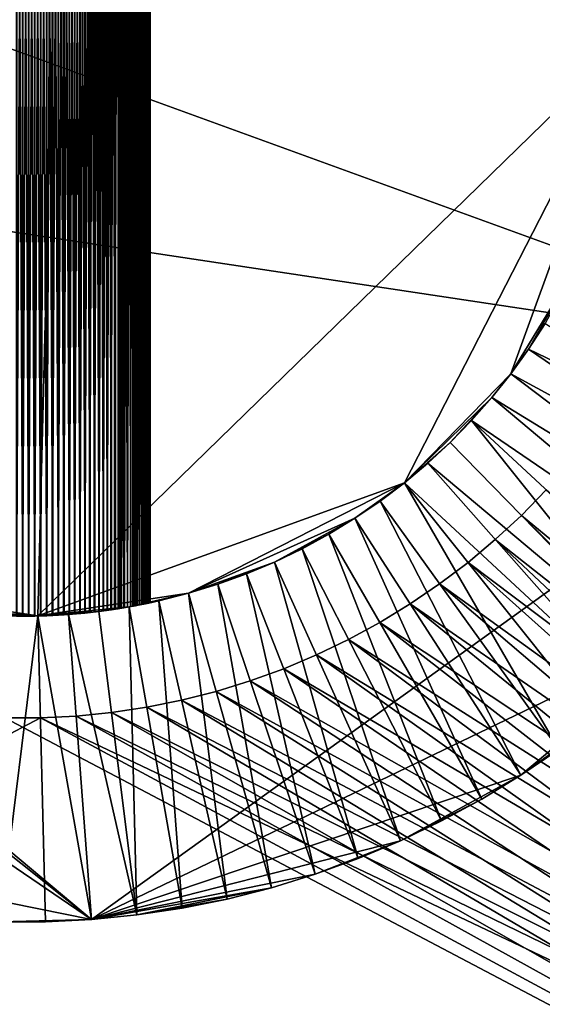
# Model space of a CAD drawing. Header units: millimetres. Extents: x 0 to 3270, y -325 to 325.
# Tile 231 of 256: x 1635 to 1640, y -10 to 0. Entities that reach past the tile are written whole.
import ezdxf

# ---------------------------------------------------------------- set-up
doc = ezdxf.new("R2010")
doc.units = ezdxf.units.MM
for name, color, linetype in [('Adapter1FrontHalf', 7, 'Continuous'), ('Adapter2MinusYHalf', 7, 'Continuous'), ('ConnectionPin', 7, 'Continuous')]:
    doc.layers.add(name, color=color, linetype=linetype)

# ---------------------------------------------------------------- blocks, each defined once
blk = doc.blocks.new('Adapter1FrontHalf')
at = {"layer": 'Adapter1FrontHalf'}
for points in [[(1640.1314, -4.7612, 800), (1650, -15, 800), (1639.8877, -5.0111, 800)], [(1639.8877, -5.0111, 800), (1640.1314, -4.7612, 812), (1640.1314, -4.7612, 800)], [(1639.8877, -5.0111, 812), (1640.1314, -4.7612, 812), (1639.8877, -5.0111, 800)], [(1640.1314, -4.7612, 812), (1639.8877, -5.0111, 812), (1650, -15, 812)], [(1639.6318, -5.2485, 800), (1639.8877, -5.0111, 800), (1650, -15, 800)], [(1639.6318, -5.2485, 800), (1639.6318, -5.2485, 812), (1639.8877, -5.0111, 800)], [(1639.6318, -5.2485, 812), (1639.8877, -5.0111, 812), (1639.8877, -5.0111, 800)], [(1650, -15, 812), (1639.8877, -5.0111, 812), (1639.6318, -5.2485, 812)], [(1639.3644, -5.4728, 800), (1639.6318, -5.2485, 800), (1650, -15, 800)], [(1639.3644, -5.4728, 800), (1639.6318, -5.2485, 812), (1639.6318, -5.2485, 800)], [(1639.3644, -5.4728, 812), (1639.6318, -5.2485, 812), (1639.3644, -5.4728, 800)], [(1650, -15, 812), (1639.6318, -5.2485, 812), (1639.3644, -5.4728, 812)], [(1639.0862, -5.6836, 800), (1639.3644, -5.4728, 800), (1650, -15, 800)], [(1639.0862, -5.6836, 800), (1639.0862, -5.6836, 812), (1639.3644, -5.4728, 800)], [(1639.0862, -5.6836, 812), (1639.3644, -5.4728, 812), (1639.3644, -5.4728, 800)], [(1650, -15, 812), (1639.3644, -5.4728, 812), (1639.0862, -5.6836, 812)], [(1638.7978, -5.8802, 800), (1639.0862, -5.6836, 800), (1650, -15, 800)], [(1638.7978, -5.8802, 800), (1639.0862, -5.6836, 812), (1639.0862, -5.6836, 800)], [(1638.7978, -5.8802, 812), (1639.0862, -5.6836, 812), (1638.7978, -5.8802, 800)], [(1650, -15, 812), (1639.0862, -5.6836, 812), (1638.7978, -5.8802, 812)], [(1638.5, -6.0622, 800), (1638.7978, -5.8802, 800), (1650, -15, 800)], [(1638.5, -6.0622, 800), (1638.7978, -5.8802, 812), (1638.7978, -5.8802, 800)], [(1638.5, -6.0622, 812), (1638.7978, -5.8802, 812), (1638.5, -6.0622, 800)], [(1650, -15, 812), (1638.7978, -5.8802, 812), (1638.5, -6.0622, 812)], [(1638.1935, -6.2291, 800), (1638.5, -6.0622, 800), (1650, -15, 800)], [(1638.1935, -6.2291, 800), (1638.5, -6.0622, 812), (1638.5, -6.0622, 800)], [(1638.1935, -6.2291, 812), (1638.5, -6.0622, 812), (1638.1935, -6.2291, 800)], [(1650, -15, 812), (1638.5, -6.0622, 812), (1638.1935, -6.2291, 812)], [(1637.879, -6.3805, 800), (1638.1935, -6.2291, 800), (1650, -15, 800)], [(1637.879, -6.3805, 800), (1637.879, -6.3805, 812), (1638.1935, -6.2291, 800)], [(1637.879, -6.3805, 812), (1638.1935, -6.2291, 812), (1638.1935, -6.2291, 800)], [(1650, -15, 812), (1638.1935, -6.2291, 812), (1637.879, -6.3805, 812)], [(1637.5574, -6.5161, 800), (1637.879, -6.3805, 800), (1650, -15, 800)], [(1637.5574, -6.5161, 800), (1637.879, -6.3805, 812), (1637.879, -6.3805, 800)], [(1637.5574, -6.5161, 812), (1637.879, -6.3805, 812), (1637.5574, -6.5161, 800)], [(1650, -15, 812), (1637.879, -6.3805, 812), (1637.5574, -6.5161, 812)], [(1637.2294, -6.6355, 800), (1637.5574, -6.5161, 800), (1650, -15, 800)], [(1637.2294, -6.6355, 800), (1637.5574, -6.5161, 812), (1637.5574, -6.5161, 800)], [(1637.2294, -6.6355, 812), (1637.5574, -6.5161, 812), (1637.2294, -6.6355, 800)], [(1650, -15, 812), (1637.5574, -6.5161, 812), (1637.2294, -6.6355, 812)], [(1636.8959, -6.7384, 800), (1637.2294, -6.6355, 800), (1650, -15, 800)], [(1636.8959, -6.7384, 800), (1637.2294, -6.6355, 812), (1637.2294, -6.6355, 800)], [(1636.8959, -6.7384, 812), (1637.2294, -6.6355, 812), (1636.8959, -6.7384, 800)], [(1650, -15, 812), (1637.2294, -6.6355, 812), (1636.8959, -6.7384, 812)], [(1636.5576, -6.8245, 800), (1636.8959, -6.7384, 800), (1650, -15, 800)], [(1636.5576, -6.8245, 800), (1636.5576, -6.8245, 812), (1636.8959, -6.7384, 800)], [(1636.5576, -6.8245, 812), (1636.8959, -6.7384, 812), (1636.8959, -6.7384, 800)], [(1650, -15, 812), (1636.8959, -6.7384, 812), (1636.5576, -6.8245, 812)], [(1636.2155, -6.8937, 800), (1636.5576, -6.8245, 800), (1650, -15, 800)], [(1636.2155, -6.8937, 800), (1636.5576, -6.8245, 812), (1636.5576, -6.8245, 800)], [(1636.2155, -6.8937, 812), (1636.5576, -6.8245, 812), (1636.2155, -6.8937, 800)], [(1650, -15, 812), (1636.5576, -6.8245, 812), (1636.2155, -6.8937, 812)], [(1635.5231, -6.9804, 800), (1635.8704, -6.9457, 800), (1650, -15, 800)], [(1635.5231, -6.9804, 800), (1635.8704, -6.9457, 812), (1635.8704, -6.9457, 800)], [(1635.5231, -6.9804, 812), (1635.8704, -6.9457, 812), (1635.5231, -6.9804, 800)], [(1650, -15, 812), (1635.8704, -6.9457, 812), (1635.5231, -6.9804, 812)], [(1635.8704, -6.9457, 800), (1636.2155, -6.8937, 800), (1650, -15, 800)], [(1635.8704, -6.9457, 800), (1636.2155, -6.8937, 812), (1636.2155, -6.8937, 800)], [(1635.8704, -6.9457, 812), (1636.2155, -6.8937, 812), (1635.8704, -6.9457, 800)], [(1650, -15, 812), (1636.2155, -6.8937, 812), (1635.8704, -6.9457, 812)], [(1618, -15, 800), (1634.8255, -6.9978, 800), (1650, -15, 800)], [(1650, -15, 812), (1634.8255, -6.9978, 812), (1618, -15, 812)], [(1634.8255, -6.9978, 800), (1635.1745, -6.9978, 800), (1650, -15, 800)], [(1634.8255, -6.9978, 800), (1635.1745, -6.9978, 812), (1635.1745, -6.9978, 800)], [(1634.8255, -6.9978, 812), (1635.1745, -6.9978, 812), (1634.8255, -6.9978, 800)], [(1650, -15, 812), (1635.1745, -6.9978, 812), (1634.8255, -6.9978, 812)], [(1635.1745, -6.9978, 800), (1635.5231, -6.9804, 800), (1650, -15, 800)], [(1635.1745, -6.9978, 800), (1635.5231, -6.9804, 812), (1635.5231, -6.9804, 800)], [(1635.1745, -6.9978, 812), (1635.5231, -6.9804, 812), (1635.1745, -6.9978, 800)], [(1650, -15, 812), (1635.5231, -6.9804, 812), (1635.1745, -6.9978, 812)]]:
    blk.add_3dface(points, dxfattribs=at)
blk = doc.blocks.new('Adapter2MinusYHalf')
at = {"layer": 'Adapter2MinusYHalf'}
for points in [[(1652, -15, 824), (1640.1314, -4.7612, 824), (1639.8877, -5.0111, 824)], [(1639.8877, -5.0111, 812), (1640.1314, -4.7612, 824), (1640.1314, -4.7612, 812)], [(1639.8877, -5.0111, 824), (1640.1314, -4.7612, 824), (1639.8877, -5.0111, 812)], [(1640.1314, -4.7612, 812), (1652, -15, 812), (1639.8877, -5.0111, 812)], [(1652, -15, 824), (1639.8877, -5.0111, 824), (1639.6318, -5.2485, 824)], [(1639.6318, -5.2485, 812), (1639.6318, -5.2485, 824), (1639.8877, -5.0111, 812)], [(1639.6318, -5.2485, 824), (1639.8877, -5.0111, 824), (1639.8877, -5.0111, 812)], [(1639.6318, -5.2485, 812), (1639.8877, -5.0111, 812), (1652, -15, 812)], [(1652, -15, 824), (1639.6318, -5.2485, 824), (1639.3644, -5.4728, 824)], [(1639.3644, -5.4728, 812), (1639.6318, -5.2485, 824), (1639.6318, -5.2485, 812)], [(1639.3644, -5.4728, 824), (1639.6318, -5.2485, 824), (1639.3644, -5.4728, 812)], [(1639.3644, -5.4728, 812), (1639.6318, -5.2485, 812), (1652, -15, 812)], [(1652, -15, 824), (1639.3644, -5.4728, 824), (1639.0862, -5.6836, 824)], [(1639.0862, -5.6836, 812), (1639.0862, -5.6836, 824), (1639.3644, -5.4728, 812)], [(1639.0862, -5.6836, 824), (1639.3644, -5.4728, 824), (1639.3644, -5.4728, 812)], [(1639.0862, -5.6836, 812), (1639.3644, -5.4728, 812), (1652, -15, 812)], [(1652, -15, 824), (1639.0862, -5.6836, 824), (1638.7978, -5.8802, 824)], [(1638.7978, -5.8802, 812), (1639.0862, -5.6836, 824), (1639.0862, -5.6836, 812)], [(1638.7978, -5.8802, 824), (1639.0862, -5.6836, 824), (1638.7978, -5.8802, 812)], [(1638.7978, -5.8802, 812), (1639.0862, -5.6836, 812), (1652, -15, 812)], [(1652, -15, 824), (1638.7978, -5.8802, 824), (1638.5, -6.0622, 824)], [(1638.5, -6.0622, 812), (1638.7978, -5.8802, 824), (1638.7978, -5.8802, 812)], [(1638.5, -6.0622, 824), (1638.7978, -5.8802, 824), (1638.5, -6.0622, 812)], [(1638.5, -6.0622, 812), (1638.7978, -5.8802, 812), (1652, -15, 812)], [(1652, -15, 824), (1638.5, -6.0622, 824), (1638.1935, -6.2291, 824)], [(1638.1935, -6.2291, 812), (1638.5, -6.0622, 824), (1638.5, -6.0622, 812)], [(1638.1935, -6.2291, 824), (1638.5, -6.0622, 824), (1638.1935, -6.2291, 812)], [(1638.1935, -6.2291, 812), (1638.5, -6.0622, 812), (1652, -15, 812)], [(1652, -15, 824), (1638.1935, -6.2291, 824), (1637.879, -6.3805, 824)], [(1637.879, -6.3805, 812), (1637.879, -6.3805, 824), (1638.1935, -6.2291, 812)], [(1637.879, -6.3805, 824), (1638.1935, -6.2291, 824), (1638.1935, -6.2291, 812)], [(1637.879, -6.3805, 812), (1638.1935, -6.2291, 812), (1652, -15, 812)], [(1652, -15, 824), (1637.879, -6.3805, 824), (1637.5574, -6.5161, 824)], [(1637.5574, -6.5161, 812), (1637.879, -6.3805, 824), (1637.879, -6.3805, 812)], [(1637.5574, -6.5161, 824), (1637.879, -6.3805, 824), (1637.5574, -6.5161, 812)], [(1637.5574, -6.5161, 812), (1637.879, -6.3805, 812), (1652, -15, 812)], [(1652, -15, 824), (1637.5574, -6.5161, 824), (1637.2294, -6.6355, 824)], [(1637.2294, -6.6355, 812), (1637.5574, -6.5161, 824), (1637.5574, -6.5161, 812)], [(1637.2294, -6.6355, 824), (1637.5574, -6.5161, 824), (1637.2294, -6.6355, 812)], [(1637.2294, -6.6355, 812), (1637.5574, -6.5161, 812), (1652, -15, 812)], [(1652, -15, 824), (1637.2294, -6.6355, 824), (1636.8959, -6.7384, 824)], [(1636.8959, -6.7384, 812), (1637.2294, -6.6355, 824), (1637.2294, -6.6355, 812)], [(1636.8959, -6.7384, 824), (1637.2294, -6.6355, 824), (1636.8959, -6.7384, 812)], [(1636.8959, -6.7384, 812), (1637.2294, -6.6355, 812), (1652, -15, 812)], [(1652, -15, 824), (1636.8959, -6.7384, 824), (1636.5576, -6.8245, 824)], [(1636.5576, -6.8245, 812), (1636.5576, -6.8245, 824), (1636.8959, -6.7384, 812)], [(1636.5576, -6.8245, 824), (1636.8959, -6.7384, 824), (1636.8959, -6.7384, 812)], [(1636.5576, -6.8245, 812), (1636.8959, -6.7384, 812), (1652, -15, 812)], [(1652, -15, 824), (1636.5576, -6.8245, 824), (1636.2155, -6.8937, 824)], [(1636.2155, -6.8937, 812), (1636.5576, -6.8245, 824), (1636.5576, -6.8245, 812)], [(1636.2155, -6.8937, 824), (1636.5576, -6.8245, 824), (1636.2155, -6.8937, 812)], [(1636.2155, -6.8937, 812), (1636.5576, -6.8245, 812), (1652, -15, 812)], [(1652, -15, 824), (1635.8704, -6.9457, 824), (1635.5231, -6.9804, 824)], [(1635.5231, -6.9804, 812), (1635.8704, -6.9457, 824), (1635.8704, -6.9457, 812)], [(1635.5231, -6.9804, 824), (1635.8704, -6.9457, 824), (1635.5231, -6.9804, 812)], [(1635.5231, -6.9804, 812), (1635.8704, -6.9457, 812), (1652, -15, 812)], [(1652, -15, 824), (1636.2155, -6.8937, 824), (1635.8704, -6.9457, 824)], [(1635.8704, -6.9457, 812), (1636.2155, -6.8937, 824), (1636.2155, -6.8937, 812)], [(1635.8704, -6.9457, 824), (1636.2155, -6.8937, 824), (1635.8704, -6.9457, 812)], [(1635.8704, -6.9457, 812), (1636.2155, -6.8937, 812), (1652, -15, 812)], [(1635.1745, -6.9978, 824), (1634.8255, -6.9978, 824), (1620, -15, 824)], [(1652, -15, 824), (1635.1745, -6.9978, 824), (1620, -15, 824)], [(1620, -15, 812), (1635.1745, -6.9978, 812), (1652, -15, 812)], [(1620, -15, 812), (1634.8255, -6.9978, 812), (1635.1745, -6.9978, 812)], [(1634.8255, -6.9978, 812), (1635.1745, -6.9978, 824), (1635.1745, -6.9978, 812)], [(1634.8255, -6.9978, 824), (1635.1745, -6.9978, 824), (1634.8255, -6.9978, 812)], [(1652, -15, 824), (1635.5231, -6.9804, 824), (1635.1745, -6.9978, 824)], [(1635.1745, -6.9978, 812), (1635.5231, -6.9804, 824), (1635.5231, -6.9804, 812)], [(1635.1745, -6.9978, 824), (1635.5231, -6.9804, 824), (1635.1745, -6.9978, 812)], [(1635.1745, -6.9978, 812), (1635.5231, -6.9804, 812), (1652, -15, 812)]]:
    blk.add_3dface(points, dxfattribs=at)
blk = doc.blocks.new('ConnectionPin')
at = {"layer": 'ConnectionPin'}
for points in [[(1632.9973, 8.7744, 827), (1626.3998, 2.6528, 827), (1643.2933, -3.4959, 827)], [(1632.9973, 8.7744, 827), (1643.2933, -3.4959, 827), (1643.4572, -3.0782, 827)], [(1632.9973, 8.7744, 827), (1643.4572, -3.0782, 827), (1643.6002, -2.6528, 827)], [(1643.2933, 3.4959, 827), (1632.9973, 8.7744, 827), (1643.6002, -2.6528, 827)], [(1634.9387, -5.9997, 797.2485), (1634.9387, 5.9997, 797.2485), (1634.9978, 6, 797.25)], [(1634.9978, -6, 797.25), (1634.9387, -5.9997, 797.2485), (1634.9978, 6, 797.25)], [(1635.0021, -6, 794.75), (1635.0021, 6, 794.75), (1634.9429, 5.9997, 794.7513)], [(1634.9429, -5.9997, 794.7513), (1635.0021, -6, 794.75), (1634.9429, 5.9997, 794.7513)], [(1634.9978, -6, 797.25), (1634.9978, 6, 797.25), (1635.0569, 5.9997, 797.2487)], [(1635.0569, -5.9997, 797.2487), (1634.9978, -6, 797.25), (1635.0569, 5.9997, 797.2487)], [(1635.0612, -5.9997, 794.7515), (1635.0612, 5.9997, 794.7515), (1635.0021, 6, 794.75)], [(1635.0021, -6, 794.75), (1635.0612, -5.9997, 794.7515), (1635.0021, 6, 794.75)], [(1635.0569, -5.9997, 797.2487), (1635.0569, 5.9997, 797.2487), (1635.1159, 5.9989, 797.2446)], [(1635.1159, -5.9989, 797.2446), (1635.0569, -5.9997, 797.2487), (1635.1159, 5.9989, 797.2446)], [(1635.1201, -5.9988, 794.7558), (1635.1201, 5.9988, 794.7558), (1635.0612, 5.9997, 794.7515)], [(1635.0612, -5.9997, 794.7515), (1635.1201, -5.9988, 794.7558), (1635.0612, 5.9997, 794.7515)], [(1635.1159, -5.9989, 797.2446), (1635.1159, 5.9989, 797.2446), (1635.1744, 5.9975, 797.2378)], [(1635.1744, -5.9975, 797.2378), (1635.1159, -5.9989, 797.2446), (1635.1744, 5.9975, 797.2378)], [(1635.1786, -5.9973, 794.7628), (1635.1786, 5.9973, 794.7628), (1635.1201, 5.9988, 794.7558)], [(1635.1201, -5.9988, 794.7558), (1635.1786, -5.9973, 794.7628), (1635.1201, 5.9988, 794.7558)], [(1635.1744, -5.9975, 797.2378), (1635.1744, 5.9975, 797.2378), (1635.2324, 5.9955, 797.2282)], [(1635.2324, -5.9955, 797.2282), (1635.1744, -5.9975, 797.2378), (1635.2324, 5.9955, 797.2282)], [(1635.2365, -5.9953, 794.7726), (1635.2365, 5.9953, 794.7726), (1635.1786, 5.9973, 794.7628)], [(1635.1786, -5.9973, 794.7628), (1635.2365, -5.9953, 794.7726), (1635.1786, 5.9973, 794.7628)], [(1635.2324, -5.9955, 797.2282), (1635.2324, 5.9955, 797.2282), (1635.2896, 5.993, 797.216)], [(1635.2896, -5.993, 797.216), (1635.2324, -5.9955, 797.2282), (1635.2896, 5.993, 797.216)], [(1635.2937, -5.9928, 794.785), (1635.2937, 5.9928, 794.785), (1635.2365, 5.9953, 794.7726)], [(1635.2365, -5.9953, 794.7726), (1635.2937, -5.9928, 794.785), (1635.2365, 5.9953, 794.7726)], [(1635.2896, -5.993, 797.216), (1635.2896, 5.993, 797.216), (1635.3459, 5.99, 797.2012)], [(1635.3459, -5.99, 797.2012), (1635.2896, -5.993, 797.216), (1635.3459, 5.99, 797.2012)], [(1635.3499, -5.9898, 794.8), (1635.3499, 5.9898, 794.8), (1635.2937, 5.9928, 794.785)], [(1635.2937, -5.9928, 794.785), (1635.3499, -5.9898, 794.8), (1635.2937, 5.9928, 794.785)], [(1635.3459, -5.99, 797.2012), (1635.3459, 5.99, 797.2012), (1635.4011, 5.9866, 797.1839)], [(1635.4051, -5.9863, 794.8175), (1635.4051, 5.9863, 794.8175), (1635.3499, 5.9898, 794.8)], [(1635.3499, -5.9898, 794.8), (1635.4051, -5.9863, 794.8175), (1635.3499, 5.9898, 794.8)], [(1629.7307, 2.8695, 788), (1635.4484, 5.9832, 788), (1633.0891, -5.6876, 788)], [(1633.0891, -5.6876, 788), (1635.4484, 5.9832, 788), (1635.1496, -5.9981, 788)], [(1635.1496, -5.9981, 788), (1635.4484, 5.9832, 788), (1640.9925, -0.2991, 788)], [(1635.4011, -5.9866, 797.1839), (1635.3459, -5.99, 797.2012), (1635.4011, 5.9866, 797.1839)], [(1635.4011, -5.9866, 797.1839), (1635.4011, 5.9866, 797.1839), (1635.4551, 5.9827, 797.1642)], [(1635.4551, -5.9827, 797.1642), (1635.4011, -5.9866, 797.1839), (1635.4551, 5.9827, 797.1642)], [(1635.4591, -5.9824, 794.8373), (1635.4591, 5.9824, 794.8373), (1635.4051, 5.9863, 794.8175)], [(1635.4051, -5.9863, 794.8175), (1635.4591, -5.9824, 794.8373), (1635.4051, 5.9863, 794.8175)], [(1640.9925, -0.2991, 788), (1635.4484, 5.9832, 788), (1641, 0, 788)], [(1635.4551, -5.9827, 797.1642), (1635.4551, 5.9827, 797.1642), (1635.5077, 5.9785, 797.1422)], [(1635.5077, -5.9785, 797.1422), (1635.4551, -5.9827, 797.1642), (1635.5077, 5.9785, 797.1422)], [(1635.5117, -5.9781, 794.8595), (1635.5117, 5.9781, 794.8595), (1635.4591, 5.9824, 794.8373)], [(1635.4591, -5.9824, 794.8373), (1635.5117, -5.9781, 794.8595), (1635.4591, 5.9824, 794.8373)], [(1635.5077, -5.9785, 797.1422), (1635.5077, 5.9785, 797.1422), (1635.5588, 5.9739, 797.1182)], [(1635.5588, -5.9739, 797.1182), (1635.5077, -5.9785, 797.1422), (1635.5588, 5.9739, 797.1182)], [(1635.5627, -5.9736, 794.8838), (1635.5627, 5.9736, 794.8838), (1635.5117, 5.9781, 794.8595)], [(1635.5117, -5.9781, 794.8595), (1635.5627, -5.9736, 794.8838), (1635.5117, 5.9781, 794.8595)], [(1635.5588, -5.9739, 797.1182), (1635.5588, 5.9739, 797.1182), (1635.6081, 5.9691, 797.0921)], [(1635.6081, -5.9691, 797.0921), (1635.5588, -5.9739, 797.1182), (1635.6081, 5.9691, 797.0921)], [(1635.6122, -5.9687, 794.9102), (1635.6122, 5.9687, 794.9102), (1635.5627, 5.9736, 794.8838)], [(1635.5627, -5.9736, 794.8838), (1635.6122, -5.9687, 794.9102), (1635.5627, 5.9736, 794.8838)], [(1635.6081, -5.9691, 797.0921), (1635.6081, 5.9691, 797.0921), (1635.6557, 5.9641, 797.0642)], [(1635.6557, -5.9641, 797.0642), (1635.6081, -5.9691, 797.0921), (1635.6557, 5.9641, 797.0642)], [(1635.6598, -5.9636, 794.9383), (1635.6598, 5.9636, 794.9383), (1635.6122, 5.9687, 794.9102)], [(1635.6122, -5.9687, 794.9102), (1635.6598, -5.9636, 794.9383), (1635.6122, 5.9687, 794.9102)], [(1635.6557, -5.9641, 797.0642), (1635.6557, 5.9641, 797.0642), (1635.7014, 5.9589, 797.0347)], [(1635.7014, -5.9589, 797.0347), (1635.6557, -5.9641, 797.0642), (1635.7014, 5.9589, 797.0347)], [(1635.7056, -5.9584, 794.9682), (1635.7056, 5.9584, 794.9682), (1635.6598, 5.9636, 794.9383)], [(1635.6598, -5.9636, 794.9383), (1635.7056, -5.9584, 794.9682), (1635.6598, 5.9636, 794.9383)], [(1635.7014, -5.9589, 797.0347), (1635.7014, 5.9589, 797.0347), (1635.745, 5.9536, 797.0037)], [(1635.745, -5.9536, 797.0037), (1635.7014, -5.9589, 797.0347), (1635.745, 5.9536, 797.0037)], [(1635.7494, -5.953, 794.9995), (1635.7494, 5.953, 794.9995), (1635.7056, 5.9584, 794.9682)], [(1635.7056, -5.9584, 794.9682), (1635.7494, -5.953, 794.9995), (1635.7056, 5.9584, 794.9682)], [(1635.745, -5.9536, 797.0037), (1635.745, 5.9536, 797.0037), (1635.7867, 5.9482, 796.9714)], [(1635.7867, -5.9482, 796.9714), (1635.745, -5.9536, 797.0037), (1635.7867, 5.9482, 796.9714)], [(1635.7911, -5.9476, 795.0322), (1635.7911, 5.9476, 795.0322), (1635.7494, 5.953, 794.9995)], [(1635.7494, -5.953, 794.9995), (1635.7911, -5.9476, 795.0322), (1635.7494, 5.953, 794.9995)], [(1635.7867, -5.9482, 796.9714), (1635.7867, 5.9482, 796.9714), (1635.8266, 5.9428, 796.9376)], [(1635.8266, -5.9428, 796.9376), (1635.7867, -5.9482, 796.9714), (1635.8266, 5.9428, 796.9376)], [(1635.8308, -5.9422, 795.066), (1635.8308, 5.9422, 795.066), (1635.7911, 5.9476, 795.0322)], [(1635.7911, -5.9476, 795.0322), (1635.8308, -5.9422, 795.066), (1635.7911, 5.9476, 795.0322)], [(1635.8266, -5.9428, 796.9376), (1635.8266, 5.9428, 796.9376), (1635.8647, 5.9374, 796.9026)], [(1635.8647, -5.9374, 796.9026), (1635.8266, -5.9428, 796.9376), (1635.8647, 5.9374, 796.9026)], [(1635.8686, -5.9368, 795.1011), (1635.8686, 5.9368, 795.1011), (1635.8308, 5.9422, 795.066)], [(1635.8308, -5.9422, 795.066), (1635.8686, -5.9368, 795.1011), (1635.8308, 5.9422, 795.066)], [(1635.8647, -5.9374, 796.9026), (1635.8647, 5.9374, 796.9026), (1635.901, 5.932, 796.8664)], [(1635.901, -5.932, 796.8664), (1635.8647, -5.9374, 796.9026), (1635.901, 5.932, 796.8664)], [(1635.9086, -5.9308, 795.1415), (1635.9086, 5.9308, 795.1415), (1635.8686, 5.9368, 795.1011)], [(1635.8686, -5.9368, 795.1011), (1635.9086, -5.9308, 795.1415), (1635.8686, 5.9368, 795.1011)], [(1635.901, -5.932, 796.8664), (1635.901, 5.932, 796.8664), (1635.9354, 5.9266, 796.8291)], [(1635.9354, -5.9266, 796.8291), (1635.901, -5.932, 796.8664), (1635.9354, 5.9266, 796.8291)], [(1635.9503, -5.9243, 795.1879), (1635.9503, 5.9243, 795.1879), (1635.9086, 5.9308, 795.1415)], [(1635.9086, -5.9308, 795.1415), (1635.9503, -5.9243, 795.1879), (1635.9086, 5.9308, 795.1415)], [(1635.9354, -5.9266, 796.8291), (1635.9354, 5.9266, 796.8291), (1635.968, 5.9214, 796.7908)], [(1635.968, -5.9214, 796.7908), (1635.9354, -5.9266, 796.8291), (1635.968, 5.9214, 796.7908)], [(1635.9893, -5.9179, 795.2359), (1635.9893, 5.9179, 795.2359), (1635.9503, 5.9243, 795.1879)], [(1635.9503, -5.9243, 795.1879), (1635.9893, -5.9179, 795.2359), (1635.9503, 5.9243, 795.1879)], [(1635.968, -5.9214, 796.7908), (1635.968, 5.9214, 796.7908), (1635.9989, 5.9163, 796.7515)], [(1635.9989, -5.9163, 796.7515), (1635.968, -5.9214, 796.7908), (1635.9989, 5.9163, 796.7515)], [(1636.0255, -5.9117, 795.2852), (1636.0255, 5.9117, 795.2852), (1635.9893, 5.9179, 795.2359)], [(1635.9893, -5.9179, 795.2359), (1636.0255, -5.9117, 795.2852), (1635.9893, 5.9179, 795.2359)], [(1635.9989, -5.9163, 796.7515), (1635.9989, 5.9163, 796.7515), (1636.0278, 5.9113, 796.7114)], [(1636.0278, -5.9113, 796.7114), (1635.9989, -5.9163, 796.7515), (1636.0278, 5.9113, 796.7114)], [(1636.0589, -5.9058, 795.3358), (1636.0589, 5.9058, 795.3358), (1636.0255, 5.9117, 795.2852)], [(1636.0255, -5.9117, 795.2852), (1636.0589, -5.9058, 795.3358), (1636.0255, 5.9117, 795.2852)], [(1636.0278, -5.9113, 796.7114), (1636.0278, 5.9113, 796.7114), (1636.055, 5.9065, 796.6704)], [(1636.055, -5.9065, 796.6704), (1636.0278, -5.9113, 796.7114), (1636.055, 5.9065, 796.6704)], [(1636.055, -5.9065, 796.6704), (1636.055, 5.9065, 796.6704), (1636.0804, 5.9019, 796.6286)], [(1636.0804, -5.9019, 796.6286), (1636.055, -5.9065, 796.6704), (1636.0804, 5.9019, 796.6286)], [(1636.0896, -5.9002, 795.3874), (1636.0896, 5.9002, 795.3874), (1636.0589, 5.9058, 795.3358)], [(1636.0589, -5.9058, 795.3358), (1636.0896, -5.9002, 795.3874), (1636.0589, 5.9058, 795.3358)], [(1636.0804, -5.9019, 796.6286), (1636.0804, 5.9019, 796.6286), (1636.104, 5.8976, 796.5862)], [(1636.104, -5.8976, 796.5862), (1636.0804, -5.9019, 796.6286), (1636.104, 5.8976, 796.5862)], [(1636.1176, -5.895, 795.4401), (1636.1176, 5.895, 795.4401), (1636.0896, 5.9002, 795.3874)], [(1636.0896, -5.9002, 795.3874), (1636.1176, -5.895, 795.4401), (1636.0896, 5.9002, 795.3874)], [(1636.104, -5.8976, 796.5862), (1636.104, 5.8976, 796.5862), (1636.1258, 5.8934, 796.5432)], [(1636.1258, -5.8934, 796.5432), (1636.104, -5.8976, 796.5862), (1636.1258, 5.8934, 796.5432)], [(1636.1429, -5.8901, 795.4937), (1636.1429, 5.8901, 795.4937), (1636.1176, 5.895, 795.4401)], [(1636.1176, -5.895, 795.4401), (1636.1429, -5.8901, 795.4937), (1636.1176, 5.895, 795.4401)], [(1636.1258, -5.8934, 796.5432), (1636.1258, 5.8934, 796.5432), (1636.1458, 5.8896, 796.4996)], [(1636.1458, -5.8896, 796.4996), (1636.1258, -5.8934, 796.5432), (1636.1458, 5.8896, 796.4996)], [(1636.1654, -5.8857, 795.548), (1636.1654, 5.8857, 795.548), (1636.1429, 5.8901, 795.4937)], [(1636.1429, -5.8901, 795.4937), (1636.1654, -5.8857, 795.548), (1636.1429, 5.8901, 795.4937)], [(1636.1458, -5.8896, 796.4996), (1636.1458, 5.8896, 796.4996), (1636.1641, 5.886, 796.4554)], [(1636.1641, -5.886, 796.4554), (1636.1458, -5.8896, 796.4996), (1636.1641, 5.886, 796.4554)], [(1636.1641, -5.886, 796.4554), (1636.1641, 5.886, 796.4554), (1636.1805, 5.8827, 796.4109)], [(1636.1805, -5.8827, 796.4109), (1636.1641, -5.886, 796.4554), (1636.1805, 5.8827, 796.4109)], [(1636.1853, -5.8818, 795.6031), (1636.1853, 5.8818, 795.6031), (1636.1654, 5.8857, 795.548)], [(1636.1654, -5.8857, 795.548), (1636.1853, -5.8818, 795.6031), (1636.1654, 5.8857, 795.548)], [(1636.1805, -5.8827, 796.4109), (1636.1805, 5.8827, 796.4109), (1636.1953, 5.8797, 796.3659)], [(1636.1953, -5.8797, 796.3659), (1636.1805, -5.8827, 796.4109), (1636.1953, 5.8797, 796.3659)], [(1636.2025, -5.8783, 795.6587), (1636.2025, 5.8783, 795.6587), (1636.1853, 5.8818, 795.6031)], [(1636.1853, -5.8818, 795.6031), (1636.2025, -5.8783, 795.6587), (1636.1853, 5.8818, 795.6031)], [(1636.1953, -5.8797, 796.3659), (1636.1953, 5.8797, 796.3659), (1636.2082, 5.8771, 796.3205)], [(1636.2082, -5.8771, 796.3205), (1636.1953, -5.8797, 796.3659), (1636.2082, 5.8771, 796.3205)], [(1636.217, -5.8753, 795.7149), (1636.217, 5.8753, 795.7149), (1636.2025, 5.8783, 795.6587)], [(1636.2025, -5.8783, 795.6587), (1636.217, -5.8753, 795.7149), (1636.2025, 5.8783, 795.6587)], [(1636.2082, -5.8771, 796.3205), (1636.2082, 5.8771, 796.3205), (1636.2194, 5.8748, 796.2749)], [(1636.2194, -5.8748, 796.2749), (1636.2082, -5.8771, 796.3205), (1636.2194, 5.8748, 796.2749)], [(1636.2289, -5.8728, 795.7714), (1636.2289, 5.8728, 795.7714), (1636.217, 5.8753, 795.7149)], [(1636.217, -5.8753, 795.7149), (1636.2289, -5.8728, 795.7714), (1636.217, 5.8753, 795.7149)], [(1636.2194, -5.8748, 796.2749), (1636.2194, 5.8748, 796.2749), (1636.2288, 5.8728, 796.229)], [(1636.2288, -5.8728, 796.229), (1636.2194, -5.8748, 796.2749), (1636.2288, 5.8728, 796.229)], [(1636.2288, -5.8728, 796.229), (1636.2288, 5.8728, 796.229), (1636.2365, 5.8712, 796.1829)], [(1636.2365, -5.8712, 796.1829), (1636.2288, -5.8728, 796.229), (1636.2365, 5.8712, 796.1829)], [(1636.2382, -5.8709, 795.8283), (1636.2382, 5.8709, 795.8283), (1636.2289, 5.8728, 795.7714)], [(1636.2289, -5.8728, 795.7714), (1636.2382, -5.8709, 795.8283), (1636.2289, 5.8728, 795.7714)], [(1636.2365, -5.8712, 796.1829), (1636.2365, 5.8712, 796.1829), (1636.2425, 5.8699, 796.1366)], [(1636.2425, -5.8699, 796.1366), (1636.2365, -5.8712, 796.1829), (1636.2425, 5.8699, 796.1366)], [(1636.2447, -5.8695, 795.8854), (1636.2447, 5.8695, 795.8854), (1636.2382, 5.8709, 795.8283)], [(1636.2382, -5.8709, 795.8283), (1636.2447, -5.8695, 795.8854), (1636.2382, 5.8709, 795.8283)], [(1636.2425, -5.8699, 796.1366), (1636.2425, 5.8699, 796.1366), (1636.2467, 5.869, 796.0902)], [(1636.2467, -5.869, 796.0902), (1636.2425, -5.8699, 796.1366), (1636.2467, 5.869, 796.0902)], [(1636.2487, -5.8686, 795.9427), (1636.2487, 5.8686, 795.9427), (1636.2447, 5.8695, 795.8854)], [(1636.2447, -5.8695, 795.8854), (1636.2487, -5.8686, 795.9427), (1636.2447, 5.8695, 795.8854)], [(1636.2467, -5.869, 796.0902), (1636.2467, 5.869, 796.0902), (1636.2492, 5.8685, 796.0451)], [(1636.2492, -5.8685, 796.0451), (1636.2467, -5.869, 796.0902), (1636.2492, 5.8685, 796.0451)], [(1636.25, -5.8683, 796), (1636.25, 5.8683, 796), (1636.2487, 5.8686, 795.9427)], [(1636.2487, -5.8686, 795.9427), (1636.25, -5.8683, 796), (1636.2487, 5.8686, 795.9427)], [(1636.2492, -5.8685, 796.0451), (1636.2492, 5.8685, 796.0451), (1636.25, 5.8683, 796)], [(1636.25, -5.8683, 796), (1636.2492, -5.8685, 796.0451), (1636.25, 5.8683, 796)], [(1643.2933, -3.4959, 827), (1626.3998, 2.6528, 827), (1626.0447, -0.8961, 827)], [(1635.1496, -5.9981, 788), (1640.9925, -0.2991, 788), (1638.7409, -4.691, 788)], [(1638.7409, -4.691, 788), (1640.9925, -0.2991, 788), (1639.7828, -3.6228, 788)], [(1639.7828, -3.6228, 788), (1640.9925, -0.2991, 788), (1640.4058, -2.6033, 788)], [(1635.6726, -8.9748, 827), (1626.0447, -0.8961, 827), (1626.1005, -1.3414, 827)], [(1643.2933, -3.4959, 827), (1626.0447, -0.8961, 827), (1635.6726, -8.9748, 827)], [(1635.6726, -8.9748, 827), (1626.1005, -1.3414, 827), (1626.3998, -2.6528, 827)], [(1639.7828, -3.6228, 788), (1640.4058, -2.6033, 788), (1639.9574, -3.3799, 788)], [(1639.9574, -3.3799, 788), (1640.4058, -2.6033, 788), (1640.1197, -3.1286, 788)], [(1635.6726, -8.9748, 827), (1626.3998, -2.6528, 827), (1630.8941, -8.0088, 827)], [(1640.1197, -3.1286, 824), (1642.6796, -4.6929, 824), (1639.9574, -3.3799, 824)], [(1639.9574, -3.3799, 824), (1640.1197, -3.1286, 788), (1640.1197, -3.1286, 824)], [(1639.9574, -3.3799, 788), (1640.1197, -3.1286, 788), (1639.9574, -3.3799, 824)], [(1639.9574, -3.3799, 824), (1642.4361, -5.0699, 824), (1639.7828, -3.6228, 824)], [(1639.7828, -3.6228, 824), (1639.7828, -3.6228, 788), (1639.9574, -3.3799, 824)], [(1639.7828, -3.6228, 788), (1639.9574, -3.3799, 788), (1639.9574, -3.3799, 824)], [(1639.9574, -3.3799, 824), (1642.6796, -4.6929, 824), (1642.4361, -5.0699, 824)], [(1643.2933, -3.4959, 827), (1635.6726, -8.9748, 827), (1641.5975, -6.1216, 827)], [(1638.7409, -4.691, 788), (1639.7828, -3.6228, 788), (1639.5963, -3.8567, 788)], [(1639.7828, -3.6228, 824), (1642.1742, -5.4342, 824), (1639.5963, -3.8567, 824)], [(1639.5963, -3.8567, 824), (1639.7828, -3.6228, 788), (1639.7828, -3.6228, 824)], [(1639.5963, -3.8567, 788), (1639.7828, -3.6228, 788), (1639.5963, -3.8567, 824)], [(1639.7828, -3.6228, 824), (1642.4361, -5.0699, 824), (1642.1742, -5.4342, 824)], [(1638.7409, -4.691, 788), (1639.5963, -3.8567, 788), (1639.1894, -4.2952, 788)], [(1639.1894, -4.2952, 788), (1639.5963, -3.8567, 788), (1639.3983, -4.081, 788)], [(1639.5963, -3.8567, 824), (1641.8944, -5.7851, 824), (1639.3983, -4.081, 824)], [(1639.3983, -4.081, 824), (1639.5963, -3.8567, 788), (1639.5963, -3.8567, 824)], [(1639.3983, -4.081, 788), (1639.5963, -3.8567, 788), (1639.3983, -4.081, 824)], [(1639.5963, -3.8567, 824), (1642.1742, -5.4342, 824), (1641.8944, -5.7851, 824)], [(1639.1894, -4.2952, 824), (1639.3983, -4.081, 824), (1641.2841, -6.4428, 824)], [(1639.1894, -4.2952, 824), (1639.3983, -4.081, 788), (1639.3983, -4.081, 824)], [(1639.1894, -4.2952, 788), (1639.3983, -4.081, 788), (1639.1894, -4.2952, 824)], [(1639.3983, -4.081, 824), (1641.5975, -6.1216, 824), (1641.2841, -6.4428, 824)], [(1639.3983, -4.081, 824), (1641.8944, -5.7851, 824), (1641.5975, -6.1216, 824)], [(1638.7409, -4.691, 788), (1639.1894, -4.2952, 788), (1638.9701, -4.4987, 788)], [(1638.9701, -4.4987, 824), (1639.1894, -4.2952, 824), (1641.2841, -6.4428, 824)], [(1638.9701, -4.4987, 824), (1639.1894, -4.2952, 788), (1639.1894, -4.2952, 824)], [(1638.9701, -4.4987, 788), (1639.1894, -4.2952, 788), (1638.9701, -4.4987, 824)], [(1638.7409, -4.691, 824), (1638.9701, -4.4987, 824), (1640.9552, -6.748, 824)], [(1638.7409, -4.691, 824), (1638.7409, -4.691, 788), (1638.9701, -4.4987, 824)], [(1638.7409, -4.691, 788), (1638.9701, -4.4987, 788), (1638.9701, -4.4987, 824)], [(1638.9701, -4.4987, 824), (1641.2841, -6.4428, 824), (1640.9552, -6.748, 824)], [(1635.1496, -5.9981, 788), (1638.7409, -4.691, 788), (1636.625, -5.7757, 788)], [(1636.625, -5.7757, 788), (1638.7409, -4.691, 788), (1638.2553, -5.0402, 788)], [(1638.2553, -5.0402, 788), (1638.7409, -4.691, 788), (1638.5025, -4.8716, 788)], [(1638.5025, -4.8716, 824), (1638.7409, -4.691, 824), (1640.2537, -7.3074, 824)], [(1638.5025, -4.8716, 824), (1638.7409, -4.691, 788), (1638.7409, -4.691, 824)], [(1638.5025, -4.8716, 788), (1638.7409, -4.691, 788), (1638.5025, -4.8716, 824)], [(1640.2537, -7.3074, 824), (1638.7409, -4.691, 824), (1640.6114, -7.0365, 824)], [(1638.7409, -4.691, 824), (1640.9552, -6.748, 824), (1640.6114, -7.0365, 824)], [(1638.2553, -5.0402, 824), (1638.5025, -4.8716, 824), (1639.8829, -7.5602, 824)], [(1638.2553, -5.0402, 824), (1638.2553, -5.0402, 788), (1638.5025, -4.8716, 824)], [(1638.2553, -5.0402, 788), (1638.5025, -4.8716, 788), (1638.5025, -4.8716, 824)], [(1639.8829, -7.5602, 824), (1638.5025, -4.8716, 824), (1640.2537, -7.3074, 824)], [(1636.625, -5.7757, 788), (1638.2553, -5.0402, 788), (1637.4677, -5.469, 788)], [(1637.4677, -5.469, 788), (1638.2553, -5.0402, 788), (1638, -5.1962, 788)], [(1638, -5.1962, 824), (1638.2553, -5.0402, 824), (1639.5, -7.7942, 824)], [(1638, -5.1962, 824), (1638, -5.1962, 788), (1638.2553, -5.0402, 824)], [(1638, -5.1962, 788), (1638.2553, -5.0402, 788), (1638.2553, -5.0402, 824)], [(1639.5, -7.7942, 824), (1638.2553, -5.0402, 824), (1639.8829, -7.5602, 824)], [(1637.4677, -5.469, 788), (1638, -5.1962, 788), (1637.7373, -5.3392, 788)], [(1637.7373, -5.3392, 824), (1638, -5.1962, 824), (1639.1059, -8.0088, 824)], [(1637.7373, -5.3392, 824), (1638, -5.1962, 788), (1638, -5.1962, 824)], [(1637.7373, -5.3392, 788), (1638, -5.1962, 788), (1637.7373, -5.3392, 824)], [(1639.1059, -8.0088, 824), (1638, -5.1962, 824), (1639.5, -7.7942, 824)], [(1637.4677, -5.469, 824), (1637.7373, -5.3392, 824), (1638.7016, -8.2036, 824)], [(1637.4677, -5.469, 824), (1637.4677, -5.469, 788), (1637.7373, -5.3392, 824)], [(1637.4677, -5.469, 788), (1637.7373, -5.3392, 788), (1637.7373, -5.3392, 824)], [(1638.7016, -8.2036, 824), (1637.7373, -5.3392, 824), (1639.1059, -8.0088, 824)], [(1636.625, -5.7757, 788), (1637.4677, -5.469, 788), (1636.9109, -5.6876, 788)], [(1636.9109, -5.6876, 788), (1637.4677, -5.469, 788), (1637.192, -5.5852, 788)], [(1637.192, -5.5852, 824), (1637.4677, -5.469, 824), (1638.2881, -8.3779, 824)], [(1637.192, -5.5852, 824), (1637.4677, -5.469, 788), (1637.4677, -5.469, 824)], [(1637.192, -5.5852, 788), (1637.4677, -5.469, 788), (1637.192, -5.5852, 824)], [(1638.2881, -8.3779, 824), (1637.4677, -5.469, 824), (1638.7016, -8.2036, 824)], [(1636.9109, -5.6876, 824), (1637.192, -5.5852, 824), (1637.8664, -8.5313, 824)], [(1636.9109, -5.6876, 824), (1637.192, -5.5852, 788), (1637.192, -5.5852, 824)], [(1636.9109, -5.6876, 788), (1637.192, -5.5852, 788), (1636.9109, -5.6876, 824)], [(1637.8664, -8.5313, 824), (1637.192, -5.5852, 824), (1638.2881, -8.3779, 824)], [(1633.0891, -5.6876, 788), (1635.1496, -5.9981, 788), (1633.9581, -5.9088, 788)], [(1636.625, -5.7757, 824), (1636.9109, -5.6876, 824), (1637.4376, -8.6636, 824)], [(1636.625, -5.7757, 824), (1636.625, -5.7757, 788), (1636.9109, -5.6876, 824)], [(1636.625, -5.7757, 788), (1636.9109, -5.6876, 788), (1636.9109, -5.6876, 824)], [(1637.4376, -8.6636, 824), (1636.9109, -5.6876, 824), (1637.8664, -8.5313, 824)], [(1635.1496, -5.9981, 788), (1636.625, -5.7757, 788), (1636.0419, -5.9088, 788)], [(1636.0419, -5.9088, 788), (1636.625, -5.7757, 788), (1636.3351, -5.8496, 788)], [(1636.3351, -5.8496, 824), (1636.25, -5.8683, 796), (1636.625, -5.7757, 824)], [(1636.25, -5.8683, 796), (1636.625, -5.7757, 788), (1636.625, -5.7757, 824)], [(1636.3351, -5.8496, 788), (1636.625, -5.7757, 788), (1636.25, -5.8683, 796)], [(1636.3351, -5.8496, 824), (1636.625, -5.7757, 824), (1637.0027, -8.7744, 824)], [(1637.0027, -8.7744, 824), (1636.625, -5.7757, 824), (1637.4376, -8.6636, 824)], [(1636.0419, -5.9088, 824), (1636.3351, -5.8496, 824), (1636.5628, -8.8633, 824)], [(1636.0419, -5.9088, 824), (1636.1805, -5.8827, 796.4109), (1636.3351, -5.8496, 824)], [(1636.0419, -5.9088, 788), (1636.3351, -5.8496, 788), (1636.1853, -5.8818, 795.6031)], [(1636.0419, -5.9088, 788), (1636.1853, -5.8818, 795.6031), (1636.1654, -5.8857, 795.548)], [(1636.1641, -5.886, 796.4554), (1636.1805, -5.8827, 796.4109), (1636.0419, -5.9088, 824)], [(1636.1429, -5.8901, 795.4937), (1636.0419, -5.9088, 788), (1636.1654, -5.8857, 795.548)], [(1636.1458, -5.8896, 796.4996), (1636.1641, -5.886, 796.4554), (1636.0419, -5.9088, 824)], [(1636.1258, -5.8934, 796.5432), (1636.1458, -5.8896, 796.4996), (1636.0419, -5.9088, 824)], [(1636.1176, -5.895, 795.4401), (1636.0419, -5.9088, 788), (1636.1429, -5.8901, 795.4937)], [(1636.1805, -5.8827, 796.4109), (1636.1953, -5.8797, 796.3659), (1636.3351, -5.8496, 824)], [(1636.1853, -5.8818, 795.6031), (1636.3351, -5.8496, 788), (1636.2025, -5.8783, 795.6587)], [(1636.1953, -5.8797, 796.3659), (1636.2082, -5.8771, 796.3205), (1636.3351, -5.8496, 824)], [(1636.2025, -5.8783, 795.6587), (1636.3351, -5.8496, 788), (1636.217, -5.8753, 795.7149)], [(1636.2082, -5.8771, 796.3205), (1636.2194, -5.8748, 796.2749), (1636.3351, -5.8496, 824)], [(1636.217, -5.8753, 795.7149), (1636.3351, -5.8496, 788), (1636.2289, -5.8728, 795.7714)], [(1636.2194, -5.8748, 796.2749), (1636.2288, -5.8728, 796.229), (1636.3351, -5.8496, 824)], [(1636.2288, -5.8728, 796.229), (1636.2365, -5.8712, 796.1829), (1636.3351, -5.8496, 824)], [(1636.2289, -5.8728, 795.7714), (1636.3351, -5.8496, 788), (1636.2382, -5.8709, 795.8283)], [(1636.2365, -5.8712, 796.1829), (1636.2425, -5.8699, 796.1366), (1636.3351, -5.8496, 824)], [(1636.2382, -5.8709, 795.8283), (1636.3351, -5.8496, 788), (1636.2447, -5.8695, 795.8854)], [(1636.2425, -5.8699, 796.1366), (1636.2467, -5.869, 796.0902), (1636.3351, -5.8496, 824)], [(1636.2447, -5.8695, 795.8854), (1636.3351, -5.8496, 788), (1636.2487, -5.8686, 795.9427)], [(1636.2467, -5.869, 796.0902), (1636.2492, -5.8685, 796.0451), (1636.3351, -5.8496, 824)], [(1636.2487, -5.8686, 795.9427), (1636.3351, -5.8496, 788), (1636.25, -5.8683, 796)], [(1636.2492, -5.8685, 796.0451), (1636.25, -5.8683, 796), (1636.3351, -5.8496, 824)], [(1636.5628, -8.8633, 824), (1636.3351, -5.8496, 824), (1637.0027, -8.7744, 824)], [(1633.9581, -5.9088, 788), (1635.1496, -5.9981, 788), (1634.5516, -5.9832, 788)], [(1634.5516, -5.9832, 788), (1635.1496, -5.9981, 788), (1634.8504, -5.9981, 788)], [(1635.1496, -5.9981, 788), (1636.0419, -5.9088, 788), (1635.7461, -5.9534, 788)], [(1635.1496, -5.9981, 788), (1635.7461, -5.9534, 788), (1635.4484, -5.9832, 788)], [(1635.1496, -5.9981, 824), (1635.4484, -5.9832, 824), (1635.6726, -8.9748, 824)], [(1635.1496, -5.9981, 824), (1635.2896, -5.993, 797.216), (1635.4484, -5.9832, 824)], [(1635.1496, -5.9981, 788), (1635.4484, -5.9832, 788), (1635.2937, -5.9928, 794.785)], [(1635.2896, -5.993, 797.216), (1635.3459, -5.99, 797.2012), (1635.4484, -5.9832, 824)], [(1635.2937, -5.9928, 794.785), (1635.4484, -5.9832, 788), (1635.3499, -5.9898, 794.8)], [(1635.3459, -5.99, 797.2012), (1635.4011, -5.9866, 797.1839), (1635.4484, -5.9832, 824)], [(1635.3499, -5.9898, 794.8), (1635.4484, -5.9832, 788), (1635.4051, -5.9863, 794.8175)], [(1635.4011, -5.9866, 797.1839), (1635.4551, -5.9827, 797.1642), (1635.4484, -5.9832, 824)], [(1635.4051, -5.9863, 794.8175), (1635.4484, -5.9832, 788), (1635.4591, -5.9824, 794.8373)], [(1635.4484, -5.9832, 824), (1635.7461, -5.9534, 824), (1636.1191, -8.9302, 824)], [(1635.4484, -5.9832, 824), (1635.6081, -5.9691, 797.0921), (1635.7461, -5.9534, 824)], [(1635.4484, -5.9832, 788), (1635.7461, -5.9534, 788), (1635.6122, -5.9687, 794.9102)], [(1635.4484, -5.9832, 788), (1635.6122, -5.9687, 794.9102), (1635.5627, -5.9736, 794.8838)], [(1635.5588, -5.9739, 797.1182), (1635.6081, -5.9691, 797.0921), (1635.4484, -5.9832, 824)], [(1635.4484, -5.9832, 788), (1635.5627, -5.9736, 794.8838), (1635.5117, -5.9781, 794.8595)], [(1635.5077, -5.9785, 797.1422), (1635.5588, -5.9739, 797.1182), (1635.4484, -5.9832, 824)], [(1635.4591, -5.9824, 794.8373), (1635.4484, -5.9832, 788), (1635.5117, -5.9781, 794.8595)], [(1635.4551, -5.9827, 797.1642), (1635.5077, -5.9785, 797.1422), (1635.4484, -5.9832, 824)], [(1635.6726, -8.9748, 824), (1635.4484, -5.9832, 824), (1636.1191, -8.9302, 824)], [(1635.6081, -5.9691, 797.0921), (1635.6557, -5.9641, 797.0642), (1635.7461, -5.9534, 824)], [(1635.6122, -5.9687, 794.9102), (1635.7461, -5.9534, 788), (1635.6598, -5.9636, 794.9383)], [(1635.6557, -5.9641, 797.0642), (1635.7014, -5.9589, 797.0347), (1635.7461, -5.9534, 824)], [(1635.6598, -5.9636, 794.9383), (1635.7461, -5.9534, 788), (1635.7056, -5.9584, 794.9682)], [(1635.7014, -5.9589, 797.0347), (1635.745, -5.9536, 797.0037), (1635.7461, -5.9534, 824)], [(1635.7056, -5.9584, 794.9682), (1635.7461, -5.9534, 788), (1635.7494, -5.953, 794.9995)], [(1635.745, -5.9536, 797.0037), (1635.7867, -5.9482, 796.9714), (1635.7461, -5.9534, 824)], [(1635.7461, -5.9534, 824), (1636.0419, -5.9088, 824), (1636.1191, -8.9302, 824)], [(1635.7461, -5.9534, 824), (1635.901, -5.932, 796.8664), (1636.0419, -5.9088, 824)], [(1635.7461, -5.9534, 788), (1636.0419, -5.9088, 788), (1635.9086, -5.9308, 795.1415)], [(1635.7461, -5.9534, 788), (1635.9086, -5.9308, 795.1415), (1635.8686, -5.9368, 795.1011)], [(1635.8647, -5.9374, 796.9026), (1635.901, -5.932, 796.8664), (1635.7461, -5.9534, 824)], [(1635.7461, -5.9534, 788), (1635.8686, -5.9368, 795.1011), (1635.8308, -5.9422, 795.066)], [(1635.8266, -5.9428, 796.9376), (1635.8647, -5.9374, 796.9026), (1635.7461, -5.9534, 824)], [(1635.7911, -5.9476, 795.0322), (1635.7461, -5.9534, 788), (1635.8308, -5.9422, 795.066)], [(1635.7867, -5.9482, 796.9714), (1635.8266, -5.9428, 796.9376), (1635.7461, -5.9534, 824)], [(1635.7494, -5.953, 794.9995), (1635.7461, -5.9534, 788), (1635.7911, -5.9476, 795.0322)], [(1635.901, -5.932, 796.8664), (1635.9354, -5.9266, 796.8291), (1636.0419, -5.9088, 824)], [(1635.9086, -5.9308, 795.1415), (1636.0419, -5.9088, 788), (1635.9503, -5.9243, 795.1879)], [(1635.9354, -5.9266, 796.8291), (1635.968, -5.9214, 796.7908), (1636.0419, -5.9088, 824)], [(1635.9503, -5.9243, 795.1879), (1636.0419, -5.9088, 788), (1635.9893, -5.9179, 795.2359)], [(1635.968, -5.9214, 796.7908), (1635.9989, -5.9163, 796.7515), (1636.0419, -5.9088, 824)], [(1635.9893, -5.9179, 795.2359), (1636.0419, -5.9088, 788), (1636.0255, -5.9117, 795.2852)], [(1635.9989, -5.9163, 796.7515), (1636.0278, -5.9113, 796.7114), (1636.0419, -5.9088, 824)], [(1636.0255, -5.9117, 795.2852), (1636.0419, -5.9088, 788), (1636.0589, -5.9058, 795.3358)], [(1636.0278, -5.9113, 796.7114), (1636.055, -5.9065, 796.6704), (1636.0419, -5.9088, 824)], [(1636.104, -5.8976, 796.5862), (1636.1258, -5.8934, 796.5432), (1636.0419, -5.9088, 824)], [(1636.0896, -5.9002, 795.3874), (1636.0419, -5.9088, 788), (1636.1176, -5.895, 795.4401)], [(1636.0804, -5.9019, 796.6286), (1636.104, -5.8976, 796.5862), (1636.0419, -5.9088, 824)], [(1636.0589, -5.9058, 795.3358), (1636.0419, -5.9088, 788), (1636.0896, -5.9002, 795.3874)], [(1636.055, -5.9065, 796.6704), (1636.0804, -5.9019, 796.6286), (1636.0419, -5.9088, 824)], [(1636.1191, -8.9302, 824), (1636.0419, -5.9088, 824), (1636.5628, -8.8633, 824)], [(1634.8504, -5.9981, 824), (1635.1496, -5.9981, 824), (1634.7756, -8.9972, 824)], [(1634.7756, -8.9972, 824), (1635.1496, -5.9981, 824), (1635.2244, -8.9972, 824)], [(1634.8504, -5.9981, 824), (1634.9978, -6, 797.25), (1635.1496, -5.9981, 824)], [(1634.9387, -5.9997, 797.2485), (1634.9978, -6, 797.25), (1634.8504, -5.9981, 824)], [(1634.8504, -5.9981, 788), (1635.0021, -6, 794.75), (1634.9429, -5.9997, 794.7513)], [(1634.8504, -5.9981, 788), (1635.1496, -5.9981, 788), (1635.0021, -6, 794.75)], [(1634.9978, -6, 797.25), (1635.0569, -5.9997, 797.2487), (1635.1496, -5.9981, 824)], [(1635.0021, -6, 794.75), (1635.1496, -5.9981, 788), (1635.0612, -5.9997, 794.7515)], [(1635.0569, -5.9997, 797.2487), (1635.1159, -5.9989, 797.2446), (1635.1496, -5.9981, 824)], [(1635.0612, -5.9997, 794.7515), (1635.1496, -5.9981, 788), (1635.1201, -5.9988, 794.7558)], [(1635.1159, -5.9989, 797.2446), (1635.1744, -5.9975, 797.2378), (1635.1496, -5.9981, 824)], [(1635.1201, -5.9988, 794.7558), (1635.1496, -5.9981, 788), (1635.1786, -5.9973, 794.7628)], [(1635.1496, -5.9981, 788), (1635.2937, -5.9928, 794.785), (1635.2365, -5.9953, 794.7726)], [(1635.2324, -5.9955, 797.2282), (1635.2896, -5.993, 797.216), (1635.1496, -5.9981, 824)], [(1635.1786, -5.9973, 794.7628), (1635.1496, -5.9981, 788), (1635.2365, -5.9953, 794.7726)], [(1635.1744, -5.9975, 797.2378), (1635.2324, -5.9955, 797.2282), (1635.1496, -5.9981, 824)], [(1635.2244, -8.9972, 824), (1635.1496, -5.9981, 824), (1635.6726, -8.9748, 824)], [(1641.5975, -6.1216, 827), (1635.6726, -8.9748, 827), (1639.8829, -7.5602, 827)], [(1641.5975, -6.1216, 827), (1639.8829, -7.5602, 827), (1640.6114, -7.0365, 827)], [(1640.6114, -7.0365, 827), (1639.8829, -7.5602, 827), (1640.2537, -7.3074, 827)], [(1639.8829, -7.5602, 827), (1640.2537, -7.3074, 824), (1640.2537, -7.3074, 827)], [(1639.8829, -7.5602, 824), (1640.2537, -7.3074, 824), (1639.8829, -7.5602, 827)], [(1639.8829, -7.5602, 827), (1635.6726, -8.9748, 827), (1638.7016, -8.2036, 827)], [(1639.8829, -7.5602, 827), (1638.7016, -8.2036, 827), (1639.5, -7.7942, 827)], [(1639.5, -7.7942, 827), (1639.8829, -7.5602, 824), (1639.8829, -7.5602, 827)], [(1639.5, -7.7942, 824), (1639.8829, -7.5602, 824), (1639.5, -7.7942, 827)], [(1639.5, -7.7942, 827), (1638.7016, -8.2036, 827), (1639.1059, -8.0088, 827)], [(1639.1059, -8.0088, 827), (1639.5, -7.7942, 824), (1639.5, -7.7942, 827)], [(1639.1059, -8.0088, 824), (1639.5, -7.7942, 824), (1639.1059, -8.0088, 827)], [(1635.6726, -8.9748, 827), (1630.8941, -8.0088, 827), (1634.7756, -8.9972, 827)], [(1638.7016, -8.2036, 827), (1638.7016, -8.2036, 824), (1639.1059, -8.0088, 827)], [(1638.7016, -8.2036, 824), (1639.1059, -8.0088, 824), (1639.1059, -8.0088, 827)], [(1638.7016, -8.2036, 827), (1635.6726, -8.9748, 827), (1637.8664, -8.5313, 827)], [(1638.7016, -8.2036, 827), (1637.8664, -8.5313, 827), (1638.2881, -8.3779, 827)], [(1638.2881, -8.3779, 827), (1638.7016, -8.2036, 824), (1638.7016, -8.2036, 827)], [(1638.2881, -8.3779, 824), (1638.7016, -8.2036, 824), (1638.2881, -8.3779, 827)], [(1637.8664, -8.5313, 827), (1638.2881, -8.3779, 824), (1638.2881, -8.3779, 827)], [(1637.8664, -8.5313, 824), (1638.2881, -8.3779, 824), (1637.8664, -8.5313, 827)], [(1637.8664, -8.5313, 827), (1635.6726, -8.9748, 827), (1637.4376, -8.6636, 827)], [(1637.4376, -8.6636, 827), (1637.8664, -8.5313, 824), (1637.8664, -8.5313, 827)], [(1637.4376, -8.6636, 824), (1637.8664, -8.5313, 824), (1637.4376, -8.6636, 827)], [(1637.4376, -8.6636, 827), (1635.6726, -8.9748, 827), (1636.1191, -8.9302, 827)], [(1637.4376, -8.6636, 827), (1636.1191, -8.9302, 827), (1637.0027, -8.7744, 827)], [(1637.0027, -8.7744, 827), (1637.0027, -8.7744, 824), (1637.4376, -8.6636, 827)], [(1637.0027, -8.7744, 824), (1637.4376, -8.6636, 824), (1637.4376, -8.6636, 827)], [(1637.0027, -8.7744, 827), (1636.1191, -8.9302, 827), (1636.5628, -8.8633, 827)], [(1636.5628, -8.8633, 824), (1637.0027, -8.7744, 824), (1636.5628, -8.8633, 827)], [(1636.5628, -8.8633, 827), (1637.0027, -8.7744, 824), (1637.0027, -8.7744, 827)], [(1636.1191, -8.9302, 824), (1636.5628, -8.8633, 824), (1636.1191, -8.9302, 827)], [(1636.1191, -8.9302, 827), (1636.5628, -8.8633, 824), (1636.5628, -8.8633, 827)], [(1635.6726, -8.9748, 827), (1634.7756, -8.9972, 827), (1635.2244, -8.9972, 827)], [(1635.2244, -8.9972, 824), (1635.6726, -8.9748, 824), (1635.2244, -8.9972, 827)], [(1635.2244, -8.9972, 827), (1635.6726, -8.9748, 824), (1635.6726, -8.9748, 827)], [(1635.6726, -8.9748, 824), (1636.1191, -8.9302, 824), (1635.6726, -8.9748, 827)], [(1635.6726, -8.9748, 827), (1636.1191, -8.9302, 824), (1636.1191, -8.9302, 827)], [(1634.7756, -8.9972, 824), (1635.2244, -8.9972, 824), (1634.7756, -8.9972, 827)], [(1634.7756, -8.9972, 827), (1635.2244, -8.9972, 824), (1635.2244, -8.9972, 827)]]:
    blk.add_3dface(points, dxfattribs=at)

msp = doc.modelspace()

# ---------------------------------------------------------------- block references
at = {"layer": 'Adapter1FrontHalf'}
msp.add_blockref('Adapter1FrontHalf', (0, 0), dxfattribs=at)
at = {"layer": 'Adapter2MinusYHalf'}
msp.add_blockref('Adapter2MinusYHalf', (0, 0), dxfattribs=at)
at = {"layer": 'ConnectionPin'}
msp.add_blockref('ConnectionPin', (0, 0), dxfattribs=at)

doc.saveas('drawing.dxf')
